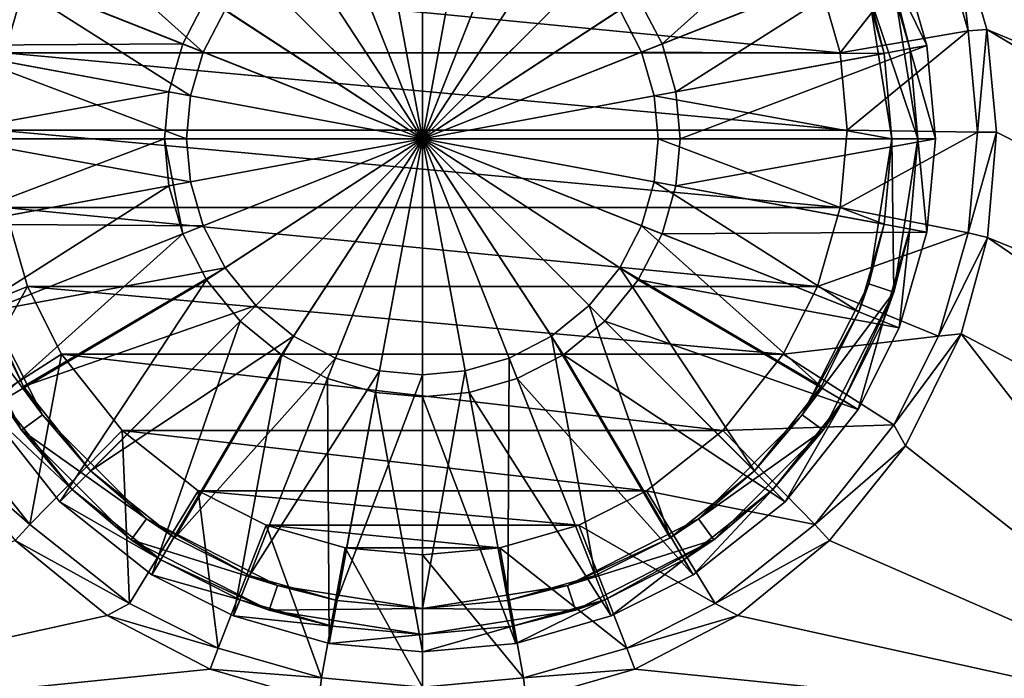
# Model space of a CAD drawing. Header units: metres. Extents: x 0 to 1004, y -708 to 0.
# Tile 26 of 118: x 456 to 569, y -636 to -560. Entities that reach past the tile are written whole.
import ezdxf

# ---------------------------------------------------------------- set-up
doc = ezdxf.new("R2010")
doc.units = ezdxf.units.M

msp = doc.modelspace()

# ---------------------------------------------------------------- linework, layer by layer
at = {"layer": 'top0123417'}
for points in [[(552.144592, -542.408081, 106.452499), (526.843201, -557.310364, 110.948647), (529.594666, -562.621521, 110.948647)], [(556.882141, -551.819214, 106.452507), (552.144592, -542.408081, 106.452499), (529.594666, -562.621521, 110.948647)], [(496.628906, -544.379211, 110.948647), (491.109711, -545.966125, 110.948647), (502.024506, -573.536316, 112.452507)], [(502.024506, -543.884216, 110.948647), (496.628906, -544.379211, 110.948647), (502.024506, -573.536316, 112.452507)], [(507.420074, -544.379211, 110.948647), (502.024506, -543.884216, 110.948647), (502.024506, -573.536316, 112.452507)], [(512.93927, -545.966125, 110.948647), (507.420074, -544.379211, 110.948647), (502.024506, -573.536316, 112.452507)], [(451.815765, -553.659668, 104.382034), (456.153198, -545.043823, 104.382034), (476.809784, -563.554077, 108.182106)], [(456.153198, -545.043823, 104.382034), (479.326202, -558.696655, 108.182106), (476.809784, -563.554077, 108.182106)], [(491.109711, -545.966125, 110.948647), (485.798553, -548.717651, 110.948647), (502.024506, -573.536316, 112.452507)], [(492.042206, -548.321594, 108.182106), (497.089874, -546.8703, 108.182106), (502.024506, -573.536316, 109.452507)], [(497.089874, -546.8703, 108.182106), (502.024506, -546.417542, 108.182106), (502.024506, -573.536316, 109.452507)], [(518.250427, -548.717651, 110.948647), (512.93927, -545.966125, 110.948647), (502.024506, -573.536316, 112.452507)], [(502.024506, -546.417542, 108.182106), (506.959106, -546.8703, 108.182106), (502.024506, -573.536316, 109.452507)], [(506.959106, -546.8703, 108.182106), (512.006775, -548.321594, 108.182106), (502.024506, -573.536316, 109.452507)], [(485.798553, -548.717651, 110.948647), (481.057281, -552.569092, 110.948647), (502.024506, -573.536316, 112.452507)], [(487.184845, -550.838013, 108.182106), (492.042206, -548.321594, 108.182106), (502.024506, -573.536316, 109.452507)], [(512.006775, -548.321594, 108.182106), (516.864136, -550.838013, 108.182106), (502.024506, -573.536316, 109.452507)], [(522.991699, -552.569092, 110.948647), (518.250427, -548.717651, 110.948647), (502.024506, -573.536316, 112.452507)], [(482.848633, -554.360474, 108.182106), (487.184845, -550.838013, 108.182106), (502.024506, -573.536316, 109.452507)], [(516.864136, -550.838013, 108.182106), (521.200378, -554.360474, 108.182106), (502.024506, -573.536316, 109.452507)], [(447.16684, -551.819214, 106.452507), (444.009583, -562.800171, 106.452507), (474.454285, -562.621521, 110.948647)], [(447.16684, -551.819214, 106.452507), (474.454285, -562.621521, 110.948647), (477.205811, -557.310364, 110.948647)], [(481.057281, -552.569092, 110.948647), (477.205811, -557.310364, 110.948647), (502.024506, -573.536316, 112.452507)], [(526.843201, -557.310364, 110.948647), (522.991699, -552.569092, 110.948647), (502.024506, -573.536316, 112.452507)], [(556.882141, -551.819214, 106.452507), (529.594666, -562.621521, 110.948647), (531.18158, -568.140747, 110.948647)], [(560.039368, -562.800171, 106.452507), (556.882141, -551.819214, 106.452507), (531.18158, -568.140747, 110.948647)], [(555.022583, -552.555359, 103.797256), (556.882141, -551.819214, 103.389137), (560.039368, -562.800171, 103.389137)], [(558.072815, -563.164124, 103.797256), (555.022583, -552.555359, 103.797256), (560.039368, -562.800171, 103.389137)], [(558.072815, -563.164124, 103.797256), (556.234741, -555.922363, 96.509148), (555.022583, -552.555359, 103.797256)], [(560.039368, -562.800171, 103.389137), (556.882141, -551.819214, 103.389137), (560.039368, -562.800171, 106.452507)], [(556.882141, -551.819214, 103.389137), (556.882141, -551.819214, 106.452507), (560.039368, -562.800171, 106.452507)], [(448.926056, -563.710022, 104.382042), (451.815765, -553.659668, 104.382034), (475.358459, -568.601685, 108.182106)], [(451.815765, -553.659668, 104.382034), (476.809784, -563.554077, 108.182106), (475.358459, -568.601685, 108.182106)], [(552.233215, -553.659668, 104.382034), (527.239197, -563.554077, 108.182106), (524.722778, -558.696655, 108.182106)], [(552.233215, -553.659668, 104.382034), (555.122925, -563.710022, 104.382042), (527.239197, -563.554077, 108.182106)], [(555.122925, -563.710022, 104.382042), (552.233215, -553.659668, 104.382034), (553.381531, -556.849426, 96.509148)], [(479.326202, -558.696655, 108.182106), (482.848633, -554.360474, 108.182106), (502.024506, -573.536316, 109.452507)], [(521.200378, -554.360474, 108.182106), (524.722778, -558.696655, 108.182106), (502.024506, -573.536316, 109.452507)], [(556.234741, -555.922363, 96.509148), (559.024475, -573.536316, 96.509148), (553.381531, -556.849426, 96.509148)], [(559.024475, -573.536316, 96.509148), (556.234741, -555.922363, 96.509148), (558.072815, -563.164124, 103.797256)], [(555.122925, -563.710022, 104.382042), (553.381531, -556.849426, 96.509148), (556.024475, -573.536316, 96.509148)], [(559.024475, -573.536316, 96.509148), (556.024475, -573.536316, 96.509148), (553.381531, -556.849426, 96.509148)], [(477.205811, -557.310364, 110.948647), (474.454285, -562.621521, 110.948647), (502.024506, -573.536316, 112.452507)], [(529.594666, -562.621521, 110.948647), (526.843201, -557.310364, 110.948647), (502.024506, -573.536316, 112.452507)], [(476.809784, -563.554077, 108.182106), (479.326202, -558.696655, 108.182106), (502.024506, -573.536316, 109.452507)], [(524.722778, -558.696655, 108.182106), (527.239197, -563.554077, 108.182106), (502.024506, -573.536316, 109.452507)], [(444.009583, -562.800171, 106.452507), (443.024536, -573.536316, 106.452507), (472.867401, -568.140747, 110.948647)], [(444.009583, -562.800171, 106.452507), (472.867401, -568.140747, 110.948647), (474.454285, -562.621521, 110.948647)], [(474.454285, -562.621521, 110.948647), (472.867401, -568.140747, 110.948647), (502.024506, -573.536316, 112.452507)], [(531.18158, -568.140747, 110.948647), (529.594666, -562.621521, 110.948647), (502.024506, -573.536316, 112.452507)], [(560.039368, -562.800171, 106.452507), (531.18158, -568.140747, 110.948647), (531.676636, -573.536316, 110.948647)], [(561.024414, -573.536316, 106.452507), (560.039368, -562.800171, 106.452507), (531.676636, -573.536316, 110.948647)], [(558.072815, -563.164124, 103.797256), (560.039368, -562.800171, 103.389137), (561.024414, -573.536316, 103.389137)], [(561.024414, -573.536316, 103.389137), (560.039368, -562.800171, 103.389137), (561.024414, -573.536316, 106.452507)], [(560.039368, -562.800171, 103.389137), (560.039368, -562.800171, 106.452507), (561.024414, -573.536316, 106.452507)], [(448.024506, -573.536316, 104.382042), (448.926056, -563.710022, 104.382042), (474.905731, -573.536316, 108.182106)], [(448.926056, -563.710022, 104.382042), (475.358459, -568.601685, 108.182106), (474.905731, -573.536316, 108.182106)], [(475.358459, -568.601685, 108.182106), (476.809784, -563.554077, 108.182106), (502.024506, -573.536316, 109.452507)], [(527.239197, -563.554077, 108.182106), (528.690491, -568.601685, 108.182106), (502.024506, -573.536316, 109.452507)], [(555.122925, -563.710022, 104.382042), (528.690491, -568.601685, 108.182106), (527.239197, -563.554077, 108.182106)], [(555.122925, -563.710022, 104.382042), (556.024475, -573.536316, 104.382042), (528.690491, -568.601685, 108.182106)], [(556.024475, -573.536316, 104.382042), (555.122925, -563.710022, 104.382042), (556.024475, -573.536316, 96.509148)], [(559.024475, -573.536316, 103.797256), (558.072815, -563.164124, 103.797256), (561.024414, -573.536316, 103.389137)], [(559.024475, -573.536316, 103.797256), (559.024475, -573.536316, 96.509148), (558.072815, -563.164124, 103.797256)], [(443.024536, -573.536316, 106.452507), (472.372375, -573.536316, 110.948647), (472.867401, -568.140747, 110.948647)], [(472.867401, -568.140747, 110.948647), (472.372375, -573.536316, 110.948647), (502.024506, -573.536316, 112.452507)], [(531.676636, -573.536316, 110.948647), (531.18158, -568.140747, 110.948647), (502.024506, -573.536316, 112.452507)], [(474.905731, -573.536316, 108.182106), (475.358459, -568.601685, 108.182106), (502.024506, -573.536316, 109.452507)], [(528.690491, -568.601685, 108.182106), (529.14325, -573.536316, 108.182106), (502.024506, -573.536316, 109.452507)], [(556.024475, -573.536316, 104.382042), (529.14325, -573.536316, 108.182106), (528.690491, -568.601685, 108.182106)], [(443.024536, -573.536316, 106.452507), (444.009583, -584.272461, 106.452507), (472.372375, -573.536316, 110.948647)], [(444.009583, -584.272461, 106.452507), (472.867401, -578.931885, 110.948647), (472.372375, -573.536316, 110.948647)], [(448.926056, -583.36261, 104.382042), (448.024506, -573.536316, 104.382042), (475.358459, -578.470947, 108.182106)], [(448.024506, -573.536316, 104.382042), (474.905731, -573.536316, 108.182106), (475.358459, -578.470947, 108.182106)], [(472.372375, -573.536316, 110.948647), (472.867401, -578.931885, 110.948647), (474.454285, -584.451111, 110.948647)], [(474.454285, -584.451111, 110.948647), (502.024506, -573.536316, 112.452507), (472.372375, -573.536316, 110.948647)], [(474.454285, -584.451111, 110.948647), (477.205811, -589.762268, 110.948647), (502.024506, -573.536316, 112.452507)], [(475.358459, -578.470947, 108.182106), (474.905731, -573.536316, 108.182106), (502.024506, -573.536316, 109.452507)], [(476.809784, -583.518616, 108.182106), (475.358459, -578.470947, 108.182106), (502.024506, -573.536316, 109.452507)], [(479.326202, -588.375977, 108.182106), (476.809784, -583.518616, 108.182106), (502.024506, -573.536316, 109.452507)], [(477.205811, -589.762268, 110.948647), (481.057281, -594.50354, 110.948647), (502.024506, -573.536316, 112.452507)], [(482.848633, -592.712158, 108.182106), (479.326202, -588.375977, 108.182106), (502.024506, -573.536316, 109.452507)], [(481.057281, -594.50354, 110.948647), (485.798553, -598.355042, 110.948647), (502.024506, -573.536316, 112.452507)], [(487.184845, -596.234619, 108.182106), (482.848633, -592.712158, 108.182106), (502.024506, -573.536316, 109.452507)], [(485.798553, -598.355042, 110.948647), (491.109711, -601.106506, 110.948647), (502.024506, -573.536316, 112.452507)], [(492.042206, -598.751038, 108.182106), (487.184845, -596.234619, 108.182106), (502.024506, -573.536316, 109.452507)], [(491.109711, -601.106506, 110.948647), (496.628906, -602.69342, 110.948647), (502.024506, -573.536316, 112.452507)], [(497.089874, -600.202332, 108.182106), (492.042206, -598.751038, 108.182106), (502.024506, -573.536316, 109.452507)], [(496.628906, -602.69342, 110.948647), (502.024506, -603.188416, 110.948647), (502.024506, -573.536316, 112.452507)], [(502.024506, -600.65509, 108.182106), (497.089874, -600.202332, 108.182106), (502.024506, -573.536316, 109.452507)], [(502.024506, -603.188416, 110.948647), (507.420074, -602.69342, 110.948647), (502.024506, -573.536316, 112.452507)], [(507.420074, -602.69342, 110.948647), (512.93927, -601.106506, 110.948647), (502.024506, -573.536316, 112.452507)], [(512.93927, -601.106506, 110.948647), (518.250427, -598.355042, 110.948647), (502.024506, -573.536316, 112.452507)], [(518.250427, -598.355042, 110.948647), (522.991699, -594.50354, 110.948647), (502.024506, -573.536316, 112.452507)], [(522.991699, -594.50354, 110.948647), (526.843201, -589.762268, 110.948647), (502.024506, -573.536316, 112.452507)], [(526.843201, -589.762268, 110.948647), (529.594666, -584.451111, 110.948647), (502.024506, -573.536316, 112.452507)], [(531.676636, -573.536316, 110.948647), (502.024506, -573.536316, 112.452507), (531.18158, -578.931885, 110.948647)], [(502.024506, -573.536316, 112.452507), (529.594666, -584.451111, 110.948647), (531.18158, -578.931885, 110.948647)], [(529.14325, -573.536316, 108.182106), (528.690491, -578.470947, 108.182106), (502.024506, -573.536316, 109.452507)], [(528.690491, -578.470947, 108.182106), (527.239197, -583.518616, 108.182106), (502.024506, -573.536316, 109.452507)], [(527.239197, -583.518616, 108.182106), (524.722778, -588.375977, 108.182106), (502.024506, -573.536316, 109.452507)], [(524.722778, -588.375977, 108.182106), (521.200378, -592.712158, 108.182106), (502.024506, -573.536316, 109.452507)], [(521.200378, -592.712158, 108.182106), (516.864136, -596.234619, 108.182106), (502.024506, -573.536316, 109.452507)], [(516.864136, -596.234619, 108.182106), (512.006775, -598.751038, 108.182106), (502.024506, -573.536316, 109.452507)], [(512.006775, -598.751038, 108.182106), (506.959106, -600.202332, 108.182106), (502.024506, -573.536316, 109.452507)], [(506.959106, -600.202332, 108.182106), (502.024506, -600.65509, 108.182106), (502.024506, -573.536316, 109.452507)], [(555.122925, -583.36261, 104.382042), (528.690491, -578.470947, 108.182106), (529.14325, -573.536316, 108.182106)], [(556.024475, -573.536316, 104.382042), (555.122925, -583.36261, 104.382042), (529.14325, -573.536316, 108.182106)], [(560.039368, -584.272461, 106.452507), (561.024414, -573.536316, 106.452507), (531.18158, -578.931885, 110.948647)], [(531.18158, -578.931885, 110.948647), (561.024414, -573.536316, 106.452507), (531.676636, -573.536316, 110.948647)], [(556.024475, -573.536316, 96.509148), (553.381531, -590.223267, 96.509148), (555.122925, -583.36261, 104.382042)], [(556.234741, -591.150269, 96.509148), (553.381531, -590.223267, 96.509148), (556.024475, -573.536316, 96.509148)], [(556.024475, -573.536316, 104.382042), (556.024475, -573.536316, 96.509148), (555.122925, -583.36261, 104.382042)], [(559.024475, -573.536316, 96.509148), (556.234741, -591.150269, 96.509148), (556.024475, -573.536316, 96.509148)], [(558.072815, -583.908569, 103.797256), (556.234741, -591.150269, 96.509148), (559.024475, -573.536316, 96.509148)], [(560.039368, -584.272461, 103.389137), (558.072815, -583.908569, 103.797256), (559.024475, -573.536316, 103.797256)], [(559.024475, -573.536316, 103.797256), (558.072815, -583.908569, 103.797256), (559.024475, -573.536316, 96.509148)], [(561.024414, -573.536316, 103.389137), (560.039368, -584.272461, 103.389137), (559.024475, -573.536316, 103.797256)], [(561.024414, -573.536316, 106.452507), (560.039368, -584.272461, 106.452507), (561.024414, -573.536316, 103.389137)], [(560.039368, -584.272461, 106.452507), (560.039368, -584.272461, 103.389137), (561.024414, -573.536316, 103.389137)], [(448.926056, -583.36261, 104.382042), (475.358459, -578.470947, 108.182106), (476.809784, -583.518616, 108.182106)], [(552.233215, -593.413025, 104.382042), (527.239197, -583.518616, 108.182106), (528.690491, -578.470947, 108.182106)], [(555.122925, -583.36261, 104.382042), (552.233215, -593.413025, 104.382042), (528.690491, -578.470947, 108.182106)], [(444.009583, -584.272461, 106.452507), (447.16684, -595.253418, 106.452507), (472.867401, -578.931885, 110.948647)], [(472.867401, -578.931885, 110.948647), (447.16684, -595.253418, 106.452507), (474.454285, -584.451111, 110.948647)], [(529.594666, -584.451111, 110.948647), (560.039368, -584.272461, 106.452507), (531.18158, -578.931885, 110.948647)], [(451.815765, -593.413025, 104.382042), (448.926056, -583.36261, 104.382042), (476.809784, -583.518616, 108.182106)], [(451.815765, -593.413025, 104.382042), (476.809784, -583.518616, 108.182106), (479.326202, -588.375977, 108.182106)], [(547.895813, -602.02887, 104.382042), (524.722778, -588.375977, 108.182106), (527.239197, -583.518616, 108.182106)], [(552.233215, -593.413025, 104.382042), (547.895813, -602.02887, 104.382042), (527.239197, -583.518616, 108.182106)], [(556.882141, -595.253418, 106.452507), (560.039368, -584.272461, 106.452507), (529.594666, -584.451111, 110.948647)], [(555.122925, -583.36261, 104.382042), (553.381531, -590.223267, 96.509148), (552.233215, -593.413025, 104.382042)], [(556.882141, -595.253418, 103.389137), (555.022583, -594.517273, 103.797256), (558.072815, -583.908569, 103.797256)], [(558.072815, -583.908569, 103.797256), (555.022583, -594.517273, 103.797256), (556.234741, -591.150269, 96.509148)], [(560.039368, -584.272461, 103.389137), (556.882141, -595.253418, 103.389137), (558.072815, -583.908569, 103.797256)], [(560.039368, -584.272461, 106.452507), (556.882141, -595.253418, 106.452507), (560.039368, -584.272461, 103.389137)], [(556.882141, -595.253418, 106.452507), (556.882141, -595.253418, 103.389137), (560.039368, -584.272461, 103.389137)], [(474.454285, -584.451111, 110.948647), (447.16684, -595.253418, 106.452507), (451.904388, -604.664551, 106.452507)], [(474.454285, -584.451111, 110.948647), (451.904388, -604.664551, 106.452507), (477.205811, -589.762268, 110.948647)], [(526.843201, -589.762268, 110.948647), (556.882141, -595.253418, 106.452507), (529.594666, -584.451111, 110.948647)], [(456.153198, -602.02887, 104.382042), (451.815765, -593.413025, 104.382042), (479.326202, -588.375977, 108.182106)], [(456.153198, -602.02887, 104.382042), (479.326202, -588.375977, 108.182106), (482.848633, -592.712158, 108.182106)], [(540.208252, -611.720093, 104.382042), (521.200378, -592.712158, 108.182106), (524.722778, -588.375977, 108.182106)], [(547.895813, -602.02887, 104.382042), (540.208252, -611.720093, 104.382042), (524.722778, -588.375977, 108.182106)], [(451.904388, -604.664551, 106.452507), (460.305237, -615.255554, 106.452507), (477.205811, -589.762268, 110.948647)], [(477.205811, -589.762268, 110.948647), (460.305237, -615.255554, 106.452507), (481.057281, -594.50354, 110.948647)], [(522.991699, -594.50354, 110.948647), (552.144592, -604.664551, 106.452507), (526.843201, -589.762268, 110.948647)], [(552.144592, -604.664551, 106.452507), (556.882141, -595.253418, 106.452507), (526.843201, -589.762268, 110.948647)], [(458.337585, -605.276733, 96.509148), (447.81427, -591.150269, 96.509148), (450.66745, -590.223267, 96.509148)], [(455.910522, -607.0401, 96.509148), (449.026367, -594.517273, 103.797256), (447.81427, -591.150269, 96.509148)], [(455.910522, -607.0401, 96.509148), (447.81427, -591.150269, 96.509148), (458.337585, -605.276733, 96.509148)], [(458.337585, -605.276733, 96.509148), (450.66745, -590.223267, 96.509148), (456.153198, -602.02887, 104.382042)], [(456.153198, -602.02887, 104.382042), (450.66745, -590.223267, 96.509148), (451.815765, -593.413025, 104.382042)], [(553.381531, -590.223267, 96.509148), (545.711426, -605.276733, 96.509148), (552.233215, -593.413025, 104.382042)], [(553.381531, -590.223267, 96.509148), (556.234741, -591.150269, 96.509148), (545.711426, -605.276733, 96.509148)], [(556.234741, -591.150269, 96.509148), (548.138489, -607.0401, 96.509148), (545.711426, -605.276733, 96.509148)], [(556.234741, -591.150269, 96.509148), (550.445129, -603.610291, 103.797256), (548.138489, -607.0401, 96.509148)], [(555.022583, -594.517273, 103.797256), (550.445129, -603.610291, 103.797256), (556.234741, -591.150269, 96.509148)], [(463.840729, -611.720093, 104.382042), (456.153198, -602.02887, 104.382042), (482.848633, -592.712158, 108.182106)], [(463.840729, -611.720093, 104.382042), (482.848633, -592.712158, 108.182106), (487.184845, -596.234619, 108.182106)], [(530.517029, -619.407593, 104.382042), (516.864136, -596.234619, 108.182106), (521.200378, -592.712158, 108.182106)], [(540.208252, -611.720093, 104.382042), (530.517029, -619.407593, 104.382042), (521.200378, -592.712158, 108.182106)], [(552.233215, -593.413025, 104.382042), (545.711426, -605.276733, 96.509148), (547.895813, -602.02887, 104.382042)], [(455.910522, -607.0401, 96.509148), (453.603882, -603.610291, 103.797256), (449.026367, -594.517273, 103.797256)], [(460.305237, -615.255554, 106.452507), (470.89624, -623.656433, 106.452507), (481.057281, -594.50354, 110.948647)], [(481.057281, -594.50354, 110.948647), (470.89624, -623.656433, 106.452507), (485.798553, -598.355042, 110.948647)], [(518.250427, -598.355042, 110.948647), (543.743774, -615.255554, 106.452507), (522.991699, -594.50354, 110.948647)], [(543.743774, -615.255554, 106.452507), (552.144592, -604.664551, 106.452507), (522.991699, -594.50354, 110.948647)], [(552.144592, -604.664551, 103.389137), (550.445129, -603.610291, 103.797256), (555.022583, -594.517273, 103.797256)], [(556.882141, -595.253418, 103.389137), (552.144592, -604.664551, 103.389137), (555.022583, -594.517273, 103.797256)], [(556.882141, -595.253418, 106.452507), (552.144592, -604.664551, 106.452507), (556.882141, -595.253418, 103.389137)], [(552.144592, -604.664551, 106.452507), (552.144592, -604.664551, 103.389137), (556.882141, -595.253418, 103.389137)], [(473.531952, -619.407593, 104.382042), (463.840729, -611.720093, 104.382042), (487.184845, -596.234619, 108.182106)], [(473.531952, -619.407593, 104.382042), (487.184845, -596.234619, 108.182106), (492.042206, -598.751038, 108.182106)], [(521.901184, -623.745056, 104.382042), (512.006775, -598.751038, 108.182106), (516.864136, -596.234619, 108.182106)], [(530.517029, -619.407593, 104.382042), (521.901184, -623.745056, 104.382042), (516.864136, -596.234619, 108.182106)], [(470.89624, -623.656433, 106.452507), (480.307404, -628.393982, 106.452507), (485.798553, -598.355042, 110.948647)], [(482.147827, -623.745056, 104.382042), (473.531952, -619.407593, 104.382042), (492.042206, -598.751038, 108.182106)], [(485.798553, -598.355042, 110.948647), (480.307404, -628.393982, 106.452507), (491.109711, -601.106506, 110.948647)], [(482.147827, -623.745056, 104.382042), (492.042206, -598.751038, 108.182106), (497.089874, -600.202332, 108.182106)], [(511.8508, -626.634766, 104.382042), (506.959106, -600.202332, 108.182106), (512.006775, -598.751038, 108.182106)], [(521.901184, -623.745056, 104.382042), (511.8508, -626.634766, 104.382042), (512.006775, -598.751038, 108.182106)], [(512.93927, -601.106506, 110.948647), (533.152771, -623.656433, 106.452507), (518.250427, -598.355042, 110.948647)], [(533.152771, -623.656433, 106.452507), (543.743774, -615.255554, 106.452507), (518.250427, -598.355042, 110.948647)], [(492.198181, -626.634766, 104.382042), (482.147827, -623.745056, 104.382042), (497.089874, -600.202332, 108.182106)], [(492.198181, -626.634766, 104.382042), (497.089874, -600.202332, 108.182106), (502.024506, -600.65509, 108.182106)], [(511.8508, -626.634766, 104.382042), (502.024506, -627.536316, 104.382042), (506.959106, -600.202332, 108.182106)], [(502.024506, -627.536316, 104.382042), (502.024506, -600.65509, 108.182106), (506.959106, -600.202332, 108.182106)], [(480.307404, -628.393982, 106.452507), (491.28833, -631.551208, 106.452507), (491.109711, -601.106506, 110.948647)], [(491.109711, -601.106506, 110.948647), (491.28833, -631.551208, 106.452507), (496.628906, -602.69342, 110.948647)], [(502.024506, -627.536316, 104.382042), (492.198181, -626.634766, 104.382042), (502.024506, -600.65509, 108.182106)], [(507.420074, -602.69342, 110.948647), (523.741577, -628.393982, 106.452507), (512.93927, -601.106506, 110.948647)], [(523.741577, -628.393982, 106.452507), (533.152771, -623.656433, 106.452507), (512.93927, -601.106506, 110.948647)], [(463.840729, -611.720093, 104.382042), (458.337585, -605.276733, 96.509148), (456.153198, -602.02887, 104.382042)], [(545.711426, -605.276733, 96.509148), (540.208252, -611.720093, 104.382042), (547.895813, -602.02887, 104.382042)], [(451.904388, -604.664551, 103.389137), (453.603882, -603.610291, 103.797256), (461.719421, -613.841431, 103.797256)], [(461.719421, -613.841431, 103.797256), (453.603882, -603.610291, 103.797256), (455.910522, -607.0401, 96.509148)], [(491.28833, -631.551208, 106.452507), (502.024506, -632.536255, 106.452507), (496.628906, -602.69342, 110.948647)], [(496.628906, -602.69342, 110.948647), (502.024506, -632.536255, 106.452507), (502.024506, -603.188416, 110.948647)], [(502.024506, -603.188416, 110.948647), (512.76062, -631.551208, 106.452507), (507.420074, -602.69342, 110.948647)], [(502.024506, -632.536255, 106.452507), (512.76062, -631.551208, 106.452507), (502.024506, -603.188416, 110.948647)], [(512.76062, -631.551208, 106.452507), (523.741577, -628.393982, 106.452507), (507.420074, -602.69342, 110.948647)], [(543.743774, -615.255554, 103.389137), (542.32959, -613.841431, 103.797256), (550.445129, -603.610291, 103.797256)], [(550.445129, -603.610291, 103.797256), (542.32959, -613.841431, 103.797256), (548.138489, -607.0401, 96.509148)], [(552.144592, -604.664551, 103.389137), (543.743774, -615.255554, 103.389137), (550.445129, -603.610291, 103.797256)], [(460.305237, -615.255554, 103.389137), (451.904388, -604.664551, 103.389137), (461.719421, -613.841431, 103.797256)], [(460.305237, -615.255554, 106.452507), (451.904388, -604.664551, 106.452507), (460.305237, -615.255554, 103.389137)], [(460.305237, -615.255554, 103.389137), (451.904388, -604.664551, 106.452507), (451.904388, -604.664551, 103.389137)], [(552.144592, -604.664551, 106.452507), (543.743774, -615.255554, 106.452507), (552.144592, -604.664551, 103.389137)], [(543.743774, -615.255554, 106.452507), (543.743774, -615.255554, 103.389137), (552.144592, -604.664551, 103.389137)], [(470.284088, -617.223267, 96.509148), (455.910522, -607.0401, 96.509148), (458.337585, -605.276733, 96.509148)], [(470.284088, -617.223267, 96.509148), (458.337585, -605.276733, 96.509148), (463.840729, -611.720093, 104.382042)], [(545.711426, -605.276733, 96.509148), (533.764893, -617.223267, 96.509148), (540.208252, -611.720093, 104.382042)], [(545.711426, -605.276733, 96.509148), (548.138489, -607.0401, 96.509148), (533.764893, -617.223267, 96.509148)], [(468.520721, -619.650269, 96.509148), (461.719421, -613.841431, 103.797256), (455.910522, -607.0401, 96.509148)], [(468.520721, -619.650269, 96.509148), (455.910522, -607.0401, 96.509148), (470.284088, -617.223267, 96.509148)], [(548.138489, -607.0401, 96.509148), (535.528259, -619.650269, 96.509148), (533.764893, -617.223267, 96.509148)], [(548.138489, -607.0401, 96.509148), (542.32959, -613.841431, 103.797256), (535.528259, -619.650269, 96.509148)], [(473.531952, -619.407593, 104.382042), (470.284088, -617.223267, 96.509148), (463.840729, -611.720093, 104.382042)], [(533.764893, -617.223267, 96.509148), (530.517029, -619.407593, 104.382042), (540.208252, -611.720093, 104.382042)], [(460.305237, -615.255554, 103.389137), (461.719421, -613.841431, 103.797256), (471.9505, -621.956909, 103.797256)], [(471.9505, -621.956909, 103.797256), (461.719421, -613.841431, 103.797256), (468.520721, -619.650269, 96.509148)], [(533.152771, -623.656433, 103.389137), (532.09845, -621.956909, 103.797256), (542.32959, -613.841431, 103.797256)], [(542.32959, -613.841431, 103.797256), (532.09845, -621.956909, 103.797256), (535.528259, -619.650269, 96.509148)], [(543.743774, -615.255554, 103.389137), (533.152771, -623.656433, 103.389137), (542.32959, -613.841431, 103.797256)], [(470.89624, -623.656433, 103.389137), (460.305237, -615.255554, 103.389137), (471.9505, -621.956909, 103.797256)], [(470.89624, -623.656433, 106.452507), (460.305237, -615.255554, 106.452507), (470.89624, -623.656433, 103.389137)], [(470.89624, -623.656433, 103.389137), (460.305237, -615.255554, 106.452507), (460.305237, -615.255554, 103.389137)], [(543.743774, -615.255554, 106.452507), (533.152771, -623.656433, 106.452507), (543.743774, -615.255554, 103.389137)], [(533.152771, -623.656433, 106.452507), (533.152771, -623.656433, 103.389137), (543.743774, -615.255554, 103.389137)], [(485.337585, -624.893372, 96.509148), (468.520721, -619.650269, 96.509148), (470.284088, -617.223267, 96.509148)], [(485.337585, -624.893372, 96.509148), (470.284088, -617.223267, 96.509148), (482.147827, -623.745056, 104.382042)], [(470.284088, -617.223267, 96.509148), (473.531952, -619.407593, 104.382042), (482.147827, -623.745056, 104.382042)], [(533.764893, -617.223267, 96.509148), (518.711426, -624.893372, 96.509148), (530.517029, -619.407593, 104.382042)], [(533.764893, -617.223267, 96.509148), (535.528259, -619.650269, 96.509148), (518.711426, -624.893372, 96.509148)], [(518.711426, -624.893372, 96.509148), (521.901184, -623.745056, 104.382042), (530.517029, -619.407593, 104.382042)], [(484.410522, -627.746521, 96.509148), (471.9505, -621.956909, 103.797256), (468.520721, -619.650269, 96.509148)], [(484.410522, -627.746521, 96.509148), (468.520721, -619.650269, 96.509148), (485.337585, -624.893372, 96.509148)], [(535.528259, -619.650269, 96.509148), (519.638489, -627.746521, 96.509148), (518.711426, -624.893372, 96.509148)], [(535.528259, -619.650269, 96.509148), (523.005432, -626.534424, 103.797256), (519.638489, -627.746521, 96.509148)], [(535.528259, -619.650269, 96.509148), (532.09845, -621.956909, 103.797256), (523.005432, -626.534424, 103.797256)], [(470.89624, -623.656433, 103.389137), (471.9505, -621.956909, 103.797256), (481.043549, -626.534424, 103.797256)], [(484.410522, -627.746521, 96.509148), (481.043549, -626.534424, 103.797256), (471.9505, -621.956909, 103.797256)], [(523.741577, -628.393982, 103.389137), (523.005432, -626.534424, 103.797256), (532.09845, -621.956909, 103.797256)], [(533.152771, -623.656433, 103.389137), (523.741577, -628.393982, 103.389137), (532.09845, -621.956909, 103.797256)], [(480.307404, -628.393982, 103.389137), (470.89624, -623.656433, 103.389137), (481.043549, -626.534424, 103.797256)], [(480.307404, -628.393982, 106.452507), (470.89624, -623.656433, 106.452507), (480.307404, -628.393982, 103.389137)], [(480.307404, -628.393982, 103.389137), (470.89624, -623.656433, 106.452507), (470.89624, -623.656433, 103.389137)], [(485.337585, -624.893372, 96.509148), (482.147827, -623.745056, 104.382042), (492.198181, -626.634766, 104.382042)], [(521.901184, -623.745056, 104.382042), (518.711426, -624.893372, 96.509148), (511.8508, -626.634766, 104.382042)], [(533.152771, -623.656433, 106.452507), (523.741577, -628.393982, 106.452507), (533.152771, -623.656433, 103.389137)], [(523.741577, -628.393982, 106.452507), (523.741577, -628.393982, 103.389137), (533.152771, -623.656433, 103.389137)], [(502.024506, -627.536316, 96.509148), (484.410522, -627.746521, 96.509148), (485.337585, -624.893372, 96.509148)], [(502.024506, -627.536316, 96.509148), (485.337585, -624.893372, 96.509148), (492.198181, -626.634766, 104.382042)], [(518.711426, -624.893372, 96.509148), (502.024506, -627.536316, 96.509148), (511.8508, -626.634766, 104.382042)], [(518.711426, -624.893372, 96.509148), (519.638489, -627.746521, 96.509148), (502.024506, -627.536316, 96.509148)], [(480.307404, -628.393982, 103.389137), (481.043549, -626.534424, 103.797256), (491.652283, -629.584656, 103.797256)], [(491.652283, -629.584656, 103.797256), (481.043549, -626.534424, 103.797256), (484.410522, -627.746521, 96.509148)], [(502.024506, -627.536316, 96.509148), (492.198181, -626.634766, 104.382042), (502.024506, -627.536316, 104.382042)], [(511.8508, -626.634766, 104.382042), (502.024506, -627.536316, 96.509148), (502.024506, -627.536316, 104.382042)], [(512.76062, -631.551208, 103.389137), (512.396729, -629.584656, 103.797256), (523.005432, -626.534424, 103.797256)], [(523.005432, -626.534424, 103.797256), (512.396729, -629.584656, 103.797256), (519.638489, -627.746521, 96.509148)], [(523.741577, -628.393982, 103.389137), (512.76062, -631.551208, 103.389137), (523.005432, -626.534424, 103.797256)], [(491.28833, -631.551208, 103.389137), (480.307404, -628.393982, 103.389137), (491.652283, -629.584656, 103.797256)], [(491.28833, -631.551208, 106.452507), (480.307404, -628.393982, 106.452507), (491.28833, -631.551208, 103.389137)], [(491.28833, -631.551208, 103.389137), (480.307404, -628.393982, 106.452507), (480.307404, -628.393982, 103.389137)], [(502.024506, -627.536316, 96.509148), (502.024506, -630.536316, 96.509148), (484.410522, -627.746521, 96.509148)], [(502.024506, -630.536316, 96.509148), (491.652283, -629.584656, 103.797256), (484.410522, -627.746521, 96.509148)], [(519.638489, -627.746521, 96.509148), (502.024506, -630.536316, 96.509148), (502.024506, -627.536316, 96.509148)], [(519.638489, -627.746521, 96.509148), (512.396729, -629.584656, 103.797256), (502.024506, -630.536316, 96.509148)], [(523.741577, -628.393982, 103.389137), (523.741577, -628.393982, 106.452507), (512.76062, -631.551208, 103.389137)], [(523.741577, -628.393982, 106.452507), (512.76062, -631.551208, 106.452507), (512.76062, -631.551208, 103.389137)], [(491.28833, -631.551208, 103.389137), (491.652283, -629.584656, 103.797256), (502.024506, -630.536316, 103.797256)], [(502.024506, -630.536316, 96.509148), (502.024506, -630.536316, 103.797256), (491.652283, -629.584656, 103.797256)], [(512.76062, -631.551208, 103.389137), (502.024506, -632.536255, 103.389137), (512.396729, -629.584656, 103.797256)], [(502.024506, -632.536255, 103.389137), (502.024506, -630.536316, 103.797256), (512.396729, -629.584656, 103.797256)], [(512.396729, -629.584656, 103.797256), (502.024506, -630.536316, 103.797256), (502.024506, -630.536316, 96.509148)], [(502.024506, -632.536255, 103.389137), (491.28833, -631.551208, 103.389137), (502.024506, -630.536316, 103.797256)], [(502.024506, -632.536255, 106.452507), (491.28833, -631.551208, 106.452507), (502.024506, -632.536255, 103.389137)], [(502.024506, -632.536255, 103.389137), (491.28833, -631.551208, 106.452507), (491.28833, -631.551208, 103.389137)], [(512.76062, -631.551208, 103.389137), (512.76062, -631.551208, 106.452507), (502.024506, -632.536255, 106.452507)], [(512.76062, -631.551208, 103.389137), (502.024506, -632.536255, 106.452507), (502.024506, -632.536255, 103.389137)]]:
    msp.add_3dface(points, dxfattribs=at)
at = {"layer": 'top0123459'}
for points in [[(994.049377, -10, 90), (217.024673, -653.266907, 90), (10, -10, 90)], [(787.024658, -653.266907, 90), (217.024673, -653.266907, 90), (994.049377, -10, 90)], [(456.591675, -554.546936, 96.129578), (442.660126, -549.249573, 104.911133), (439.242218, -561.129395, 104.605713)], [(561.389221, -549.249573, 104.911133), (547.457703, -554.546936, 96.129578), (550.07251, -563.638306, 95.895851)], [(564.807129, -561.129395, 104.605713), (561.389221, -549.249573, 104.911133), (550.07251, -563.638306, 95.895851)], [(563.408142, -548.787048, 108.759003), (561.389221, -549.249573, 104.911133), (564.807129, -561.129395, 104.605713)], [(745.748291, -635.123474, 107.251999), (563.408142, -548.787048, 108.759003), (566.934204, -560.971008, 108.546333)], [(745.748291, -635.123474, 107.251999), (794.39978, -631.589539, 107.313683), (563.408142, -548.787048, 108.759003)], [(794.39978, -631.589539, 107.313683), (931.491577, -556.560425, 108.623322), (563.408142, -548.787048, 108.759003)], [(566.934204, -560.971008, 108.546333), (563.408142, -548.787048, 108.759003), (564.807129, -561.129395, 104.605713)], [(453.976837, -563.638306, 95.895851), (456.591675, -554.546936, 96.129578), (439.242218, -561.129395, 104.605713)], [(550.07251, -563.638306, 95.895851), (456.591675, -554.546936, 96.129578), (453.976837, -563.638306, 95.895851)], [(550.07251, -563.638306, 95.895851), (547.457703, -554.546936, 96.129578), (456.591675, -554.546936, 96.129578)], [(564.807129, -561.129395, 104.605713), (550.07251, -563.638306, 95.895851), (550.888306, -572.527039, 95.667336)], [(565.874084, -572.746765, 104.307045), (564.807129, -561.129395, 104.605713), (550.888306, -572.527039, 95.667336)], [(566.934204, -560.971008, 108.546333), (564.807129, -561.129395, 104.605713), (565.874084, -572.746765, 104.307045)], [(568.065979, -572.763977, 108.340485), (566.934204, -560.971008, 108.546333), (565.874084, -572.746765, 104.307045)], [(566.934204, -560.971008, 108.546333), (568.065979, -572.763977, 108.340485), (697.054443, -638.015747, 107.201515)], [(697.054443, -638.015747, 107.201515), (745.748291, -635.123474, 107.251999), (566.934204, -560.971008, 108.546333)], [(550.888306, -572.527039, 95.667336), (453.976837, -563.638306, 95.895851), (453.161041, -572.527039, 95.667336)], [(550.888306, -572.527039, 95.667336), (550.07251, -563.638306, 95.895851), (453.976837, -563.638306, 95.895851)], [(550.07251, -581.415771, 95.438812), (453.161041, -572.527039, 95.667336), (453.976837, -581.415771, 95.438812)], [(550.07251, -581.415771, 95.438812), (550.888306, -572.527039, 95.667336), (453.161041, -572.527039, 95.667336)], [(565.874084, -572.746765, 104.307045), (550.888306, -572.527039, 95.667336), (550.07251, -581.415771, 95.438812)], [(564.808838, -584.359802, 104.008492), (565.874084, -572.746765, 104.307045), (550.07251, -581.415771, 95.438812)], [(568.065979, -572.763977, 108.340485), (565.874084, -572.746765, 104.307045), (564.808838, -584.359802, 104.008492)], [(567.016479, -584.880066, 108.128998), (568.065979, -572.763977, 108.340485), (564.808838, -584.359802, 104.008492)], [(568.065979, -572.763977, 108.340485), (567.016479, -584.880066, 108.128998), (697.054443, -638.015747, 107.201515)], [(456.591675, -590.507141, 95.205086), (453.976837, -581.415771, 95.438812), (442.656708, -596.240112, 103.703056)], [(547.457703, -590.507141, 95.205086), (453.976837, -581.415771, 95.438812), (456.591675, -590.507141, 95.205086)], [(547.457703, -590.507141, 95.205086), (550.07251, -581.415771, 95.438812), (453.976837, -581.415771, 95.438812)], [(564.808838, -584.359802, 104.008492), (550.07251, -581.415771, 95.438812), (547.457703, -590.507141, 95.205086)], [(561.392639, -596.240112, 103.703056), (564.808838, -584.359802, 104.008492), (547.457703, -590.507141, 95.205086)], [(567.016479, -584.880066, 108.128998), (564.808838, -584.359802, 104.008492), (561.392639, -596.240112, 103.703056)], [(564.001587, -595.958984, 107.935616), (567.016479, -584.880066, 108.128998), (561.392639, -596.240112, 103.703056)], [(567.016479, -584.880066, 108.128998), (564.001587, -595.958984, 107.935616), (648.32666, -640.265808, 107.162239)], [(697.054443, -638.015747, 107.201515), (567.016479, -584.880066, 108.128998), (648.32666, -640.265808, 107.162239)], [(456.591675, -590.507141, 95.205086), (442.656708, -596.240112, 103.703056), (447.782593, -606.420959, 103.441322)], [(460.518127, -598.303406, 95.004654), (456.591675, -590.507141, 95.205086), (447.782593, -606.420959, 103.441322)], [(543.53125, -598.303406, 95.004654), (456.591675, -590.507141, 95.205086), (460.518127, -598.303406, 95.004654)], [(543.53125, -598.303406, 95.004654), (547.457703, -590.507141, 95.205086), (456.591675, -590.507141, 95.205086)], [(561.392639, -596.240112, 103.703056), (547.457703, -590.507141, 95.205086), (543.53125, -598.303406, 95.004654)], [(556.266785, -606.420959, 103.441322), (561.392639, -596.240112, 103.703056), (543.53125, -598.303406, 95.004654)], [(557.590698, -608.837708, 107.710815), (564.001587, -595.958984, 107.935616), (556.266785, -606.420959, 103.441322)], [(564.001587, -595.958984, 107.935616), (561.392639, -596.240112, 103.703056), (556.266785, -606.420959, 103.441322)], [(564.001587, -595.958984, 107.935616), (557.590698, -608.837708, 107.710815), (599.573486, -641.873291, 107.134178)], [(648.32666, -640.265808, 107.162239), (564.001587, -595.958984, 107.935616), (599.573486, -641.873291, 107.134178)], [(460.518127, -598.303406, 95.004654), (447.782593, -606.420959, 103.441322), (456.874695, -617.880981, 103.146698)], [(467.47287, -607.067444, 94.779343), (460.518127, -598.303406, 95.004654), (456.874695, -617.880981, 103.146698)], [(536.576477, -607.067444, 94.779343), (460.518127, -598.303406, 95.004654), (467.47287, -607.067444, 94.779343)], [(536.576477, -607.067444, 94.779343), (543.53125, -598.303406, 95.004654), (460.518127, -598.303406, 95.004654)], [(556.266785, -606.420959, 103.441322), (543.53125, -598.303406, 95.004654), (536.576477, -607.067444, 94.779343)], [(456.874695, -617.880981, 103.146698), (447.782593, -606.420959, 103.441322), (446.458862, -608.837952, 107.710808)], [(467.47287, -607.067444, 94.779343), (456.874695, -617.880981, 103.146698), (468.339081, -626.97168, 102.912987)], [(476.239777, -614.019897, 94.600601), (467.47287, -607.067444, 94.779343), (468.339081, -626.97168, 102.912987)], [(527.80957, -614.019897, 94.600601), (467.47287, -607.067444, 94.779343), (476.239777, -614.019897, 94.600601)], [(527.80957, -614.019897, 94.600601), (536.576477, -607.067444, 94.779343), (467.47287, -607.067444, 94.779343)], [(547.174683, -617.880981, 103.146698), (536.576477, -607.067444, 94.779343), (527.80957, -614.019897, 94.600601)], [(547.174683, -617.880981, 103.146698), (556.266785, -606.420959, 103.441322), (536.576477, -607.067444, 94.779343)], [(557.590698, -608.837708, 107.710815), (556.266785, -606.420959, 103.441322), (547.174683, -617.880981, 103.146698)], [(455.182587, -619.699036, 107.521233), (456.874695, -617.880981, 103.146698), (446.458862, -608.837952, 107.710808)], [(548.86676, -619.699036, 107.521233), (557.590698, -608.837708, 107.710815), (547.174683, -617.880981, 103.146698)], [(599.573486, -641.873291, 107.134178), (557.590698, -608.837708, 107.710815), (548.86676, -619.699036, 107.521233)], [(476.239777, -614.019897, 94.600601), (468.339081, -626.97168, 102.912987), (478.521637, -632.095825, 102.78125)], [(484.038635, -617.945068, 94.499687), (476.239777, -614.019897, 94.600601), (478.521637, -632.095825, 102.78125)], [(520.010742, -617.945068, 94.499687), (476.239777, -614.019897, 94.600601), (484.038635, -617.945068, 94.499687)], [(520.010742, -617.945068, 94.499687), (527.80957, -614.019897, 94.600601), (476.239777, -614.019897, 94.600601)], [(535.710266, -626.97168, 102.912987), (527.80957, -614.019897, 94.600601), (520.010742, -617.945068, 94.499687)], [(535.710266, -626.97168, 102.912987), (547.174683, -617.880981, 103.146698), (527.80957, -614.019897, 94.600601)], [(468.339081, -626.97168, 102.912987), (456.874695, -617.880981, 103.146698), (455.182587, -619.699036, 107.521233)], [(484.038635, -617.945068, 94.499687), (478.521637, -632.095825, 102.78125), (490.405609, -635.511719, 102.693436)], [(493.133026, -620.559021, 94.432487), (484.038635, -617.945068, 94.499687), (490.405609, -635.511719, 102.693436)], [(510.916351, -620.559021, 94.432487), (484.038635, -617.945068, 94.499687), (493.133026, -620.559021, 94.432487)], [(510.916351, -620.559021, 94.432487), (520.010742, -617.945068, 94.499687), (484.038635, -617.945068, 94.499687)], [(525.52771, -632.095825, 102.78125), (520.010742, -617.945068, 94.499687), (510.916351, -620.559021, 94.432487)], [(525.52771, -632.095825, 102.78125), (535.710266, -626.97168, 102.912987), (520.010742, -617.945068, 94.499687)], [(548.86676, -619.699036, 107.521233), (547.174683, -617.880981, 103.146698), (535.710266, -626.97168, 102.912987)], [(465.744904, -628.327209, 107.370621), (455.182587, -619.699036, 107.521233), (404.475861, -641.873291, 107.134178)], [(465.744904, -628.327209, 107.370621), (468.339081, -626.97168, 102.912987), (455.182587, -619.699036, 107.521233)], [(493.133026, -620.559021, 94.432487), (490.405609, -635.511719, 102.693436), (502.024689, -636.577454, 102.666031)], [(502.024689, -621.374573, 94.411522), (493.133026, -620.559021, 94.432487), (502.024689, -636.577454, 102.666031)], [(502.024689, -621.374573, 94.411522), (510.916351, -620.559021, 94.432487), (493.133026, -620.559021, 94.432487)], [(513.643738, -635.511719, 102.693436), (510.916351, -620.559021, 94.432487), (502.024689, -621.374573, 94.411522)], [(513.643738, -635.511719, 102.693436), (525.52771, -632.095825, 102.78125), (510.916351, -620.559021, 94.432487)], [(538.304443, -628.327209, 107.370621), (548.86676, -619.699036, 107.521233), (535.710266, -626.97168, 102.912987)], [(548.86676, -619.699036, 107.521233), (538.304443, -628.327209, 107.370621), (599.573486, -641.873291, 107.134178)], [(502.024689, -636.577454, 102.666031), (513.643738, -635.511719, 102.693436), (502.024689, -621.374573, 94.411522)], [(478.521637, -632.095825, 102.78125), (468.339081, -626.97168, 102.912987), (465.744904, -628.327209, 107.370621)], [(538.304443, -628.327209, 107.370621), (535.710266, -626.97168, 102.912987), (525.52771, -632.095825, 102.78125)], [(404.475861, -641.873291, 107.134178), (477.596405, -634.500916, 107.262863), (465.744904, -628.327209, 107.370621)], [(477.596405, -634.500916, 107.262863), (478.521637, -632.095825, 102.78125), (465.744904, -628.327209, 107.370621)], [(526.453064, -634.500854, 107.262863), (538.304443, -628.327209, 107.370621), (525.52771, -632.095825, 102.78125)], [(538.304443, -628.327209, 107.370621), (526.453064, -634.500854, 107.262863), (599.573486, -641.873291, 107.134178)], [(490.405609, -635.511719, 102.693436), (478.521637, -632.095825, 102.78125), (477.596405, -634.500916, 107.262863)], [(526.453064, -634.500854, 107.262863), (525.52771, -632.095825, 102.78125), (513.643738, -635.511719, 102.693436)], [(490.090332, -638.09668, 107.200096), (477.596405, -634.500916, 107.262863), (404.475861, -641.873291, 107.134178)], [(490.090332, -638.09668, 107.200096), (490.405609, -635.511719, 102.693436), (477.596405, -634.500916, 107.262863)], [(513.958862, -638.096741, 107.200096), (526.453064, -634.500854, 107.262863), (513.643738, -635.511719, 102.693436)], [(599.573486, -641.873291, 107.134178), (526.453064, -634.500854, 107.262863), (513.958862, -638.096741, 107.200096)], [(502.024689, -636.577454, 102.666031), (490.405609, -635.511719, 102.693436), (490.090332, -638.09668, 107.200096)], [(513.958862, -638.096741, 107.200096), (513.643738, -635.511719, 102.693436), (502.024689, -636.577454, 102.666031)]]:
    msp.add_3dface(points, dxfattribs=at)

doc.saveas('drawing.dxf')
